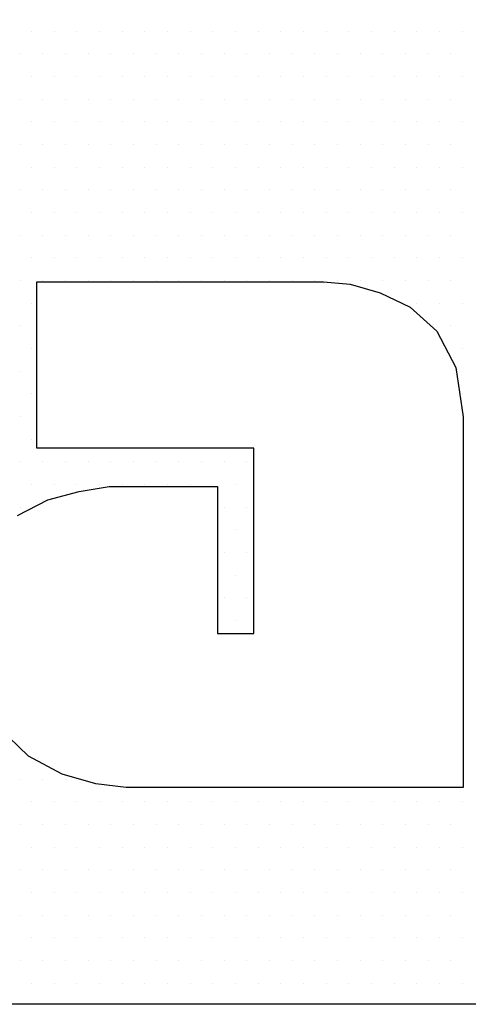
# Model space of a CAD drawing. Extents: x -71 to 52, y -13 to 68.
# Tile 72 of 81: x 38.8176 to 38.8957, y 53.6769 to 53.8483. Entities that reach past the tile are written whole.
import ezdxf

# ---------------------------------------------------------------- set-up
doc = ezdxf.new("R2010")
doc.units = 0
doc.header["$LTSCALE"] = 1.21
doc.header["$MEASUREMENT"] = 0
doc.layers.get('0').update_dxf_attribs({"linetype": 'CONTINUOUS'})
doc.layers.add('parker', color=40, linetype='CONTINUOUS')
doc.layers.add('YELLOW', color=2, linetype='CONTINUOUS')

# ---------------------------------------------------------------- blocks, each defined once
blk = doc.blocks.new('*X5')
at = {"color": 0}
for p, q in [((9.525, 1.29375), (9.525, 1.29375)), ((9.53438, 1.29375), (9.53438, 1.29375)), ((9.54375, 1.29375), (9.54375, 1.29375)), ((9.55313, 1.29375), (9.55313, 1.29375)), ((9.5625, 1.29375), (9.5625, 1.29375)), ((9.57188, 1.29375), (9.57188, 1.29375)), ((9.58125, 1.29375), (9.58125, 1.29375)), ((9.59063, 1.29375), (9.59063, 1.29375)), ((9.6, 1.29375), (9.6, 1.29375)), ((9.60938, 1.29375), (9.60938, 1.29375)), ((9.61875, 1.29375), (9.61875, 1.29375)), ((9.62813, 1.29375), (9.62813, 1.29375)), ((9.6375, 1.29375), (9.6375, 1.29375)), ((9.64688, 1.29375), (9.64688, 1.29375)), ((9.65625, 1.29375), (9.65625, 1.29375)), ((9.66563, 1.29375), (9.66563, 1.29375)), ((9.675, 1.29375), (9.675, 1.29375)), ((9.68437, 1.29375), (9.68437, 1.29375)), ((9.69375, 1.29375), (9.69375, 1.29375)), ((9.70312, 1.29375), (9.70312, 1.29375)), ((9.52031, 1.28438), (9.52031, 1.28438)), ((9.52969, 1.28438), (9.52969, 1.28438)), ((9.53906, 1.28438), (9.53906, 1.28438)), ((9.54844, 1.28438), (9.54844, 1.28438)), ((9.55781, 1.28438), (9.55781, 1.28438)), ((9.56719, 1.28438), (9.56719, 1.28438)), ((9.57656, 1.28438), (9.57656, 1.28438)), ((9.58594, 1.28438), (9.58594, 1.28438)), ((9.59531, 1.28438), (9.59531, 1.28438)), ((9.60469, 1.28438), (9.60469, 1.28438)), ((9.61406, 1.28438), (9.61406, 1.28438)), ((9.62344, 1.28438), (9.62344, 1.28438)), ((9.63281, 1.28438), (9.63281, 1.28438)), ((9.64219, 1.28438), (9.64219, 1.28438)), ((9.65156, 1.28438), (9.65156, 1.28438)), ((9.66094, 1.28438), (9.66094, 1.28438)), ((9.67031, 1.28438), (9.67031, 1.28438)), ((9.67969, 1.28438), (9.67969, 1.28438)), ((9.68906, 1.28438), (9.68906, 1.28438)), ((9.69844, 1.28438), (9.69844, 1.28438)), ((9.525, 1.275), (9.525, 1.275)), ((9.53438, 1.275), (9.53438, 1.275)), ((9.54375, 1.275), (9.54375, 1.275)), ((9.55313, 1.275), (9.55313, 1.275)), ((9.5625, 1.275), (9.5625, 1.275)), ((9.57188, 1.275), (9.57188, 1.275)), ((9.58125, 1.275), (9.58125, 1.275)), ((9.59063, 1.275), (9.59063, 1.275)), ((9.6, 1.275), (9.6, 1.275)), ((9.60938, 1.275), (9.60938, 1.275)), ((9.61875, 1.275), (9.61875, 1.275)), ((9.62813, 1.275), (9.62813, 1.275)), ((9.6375, 1.275), (9.6375, 1.275)), ((9.64688, 1.275), (9.64688, 1.275)), ((9.65625, 1.275), (9.65625, 1.275)), ((9.66563, 1.275), (9.66563, 1.275)), ((9.675, 1.275), (9.675, 1.275)), ((9.68437, 1.275), (9.68437, 1.275)), ((9.69375, 1.275), (9.69375, 1.275)), ((9.70312, 1.275), (9.70312, 1.275)), ((9.52031, 1.26562), (9.52031, 1.26562)), ((9.52969, 1.26562), (9.52969, 1.26562)), ((9.53906, 1.26562), (9.53906, 1.26562)), ((9.54844, 1.26562), (9.54844, 1.26562)), ((9.55781, 1.26562), (9.55781, 1.26562)), ((9.56719, 1.26562), (9.56719, 1.26562)), ((9.57656, 1.26562), (9.57656, 1.26562)), ((9.58594, 1.26562), (9.58594, 1.26562)), ((9.59531, 1.26562), (9.59531, 1.26562)), ((9.60469, 1.26562), (9.60469, 1.26562)), ((9.61406, 1.26562), (9.61406, 1.26562)), ((9.62344, 1.26562), (9.62344, 1.26562)), ((9.63281, 1.26562), (9.63281, 1.26562)), ((9.64219, 1.26562), (9.64219, 1.26562)), ((9.65156, 1.26562), (9.65156, 1.26562)), ((9.66094, 1.26562), (9.66094, 1.26562)), ((9.67031, 1.26562), (9.67031, 1.26562)), ((9.67969, 1.26562), (9.67969, 1.26562)), ((9.68906, 1.26562), (9.68906, 1.26562)), ((9.69844, 1.26562), (9.69844, 1.26562)), ((9.525, 1.25625), (9.525, 1.25625)), ((9.53438, 1.25625), (9.53438, 1.25625)), ((9.54375, 1.25625), (9.54375, 1.25625)), ((9.55313, 1.25625), (9.55313, 1.25625)), ((9.5625, 1.25625), (9.5625, 1.25625)), ((9.57188, 1.25625), (9.57188, 1.25625)), ((9.58125, 1.25625), (9.58125, 1.25625)), ((9.59063, 1.25625), (9.59063, 1.25625)), ((9.6, 1.25625), (9.6, 1.25625)), ((9.60938, 1.25625), (9.60938, 1.25625)), ((9.61875, 1.25625), (9.61875, 1.25625)), ((9.62813, 1.25625), (9.62813, 1.25625)), ((9.6375, 1.25625), (9.6375, 1.25625)), ((9.64688, 1.25625), (9.64688, 1.25625)), ((9.65625, 1.25625), (9.65625, 1.25625)), ((9.66563, 1.25625), (9.66563, 1.25625)), ((9.675, 1.25625), (9.675, 1.25625)), ((9.68437, 1.25625), (9.68437, 1.25625)), ((9.69375, 1.25625), (9.69375, 1.25625)), ((9.70312, 1.25625), (9.70312, 1.25625)), ((9.52031, 1.24687), (9.52031, 1.24687)), ((9.52969, 1.24687), (9.52969, 1.24687)), ((9.53906, 1.24687), (9.53906, 1.24687)), ((9.54844, 1.24687), (9.54844, 1.24687)), ((9.55781, 1.24687), (9.55781, 1.24687)), ((9.56719, 1.24687), (9.56719, 1.24687)), ((9.57656, 1.24687), (9.57656, 1.24687)), ((9.58594, 1.24687), (9.58594, 1.24687)), ((9.59531, 1.24687), (9.59531, 1.24687)), ((9.60469, 1.24687), (9.60469, 1.24687)), ((9.61406, 1.24687), (9.61406, 1.24687)), ((9.62344, 1.24687), (9.62344, 1.24687)), ((9.63281, 1.24687), (9.63281, 1.24687)), ((9.64219, 1.24687), (9.64219, 1.24687)), ((9.65156, 1.24687), (9.65156, 1.24687)), ((9.66094, 1.24687), (9.66094, 1.24687)), ((9.67031, 1.24687), (9.67031, 1.24687)), ((9.67969, 1.24687), (9.67969, 1.24687)), ((9.68906, 1.24687), (9.68906, 1.24687)), ((9.69844, 1.24687), (9.69844, 1.24687)), ((9.525, 1.2375), (9.525, 1.2375)), ((9.53438, 1.2375), (9.53438, 1.2375)), ((9.54375, 1.2375), (9.54375, 1.2375)), ((9.55313, 1.2375), (9.55313, 1.2375)), ((9.5625, 1.2375), (9.5625, 1.2375)), ((9.57188, 1.2375), (9.57188, 1.2375)), ((9.58125, 1.2375), (9.58125, 1.2375)), ((9.59063, 1.2375), (9.59063, 1.2375)), ((9.6, 1.2375), (9.6, 1.2375)), ((9.60938, 1.2375), (9.60938, 1.2375)), ((9.61875, 1.2375), (9.61875, 1.2375)), ((9.62813, 1.2375), (9.62813, 1.2375)), ((9.6375, 1.2375), (9.6375, 1.2375)), ((9.64688, 1.2375), (9.64688, 1.2375)), ((9.65625, 1.2375), (9.65625, 1.2375)), ((9.66563, 1.2375), (9.66563, 1.2375)), ((9.675, 1.2375), (9.675, 1.2375)), ((9.68437, 1.2375), (9.68437, 1.2375)), ((9.69375, 1.2375), (9.69375, 1.2375)), ((9.70312, 1.2375), (9.70312, 1.2375)), ((9.52031, 1.22812), (9.52031, 1.22812)), ((9.52969, 1.22812), (9.52969, 1.22812)), ((9.53906, 1.22812), (9.53906, 1.22812)), ((9.54844, 1.22812), (9.54844, 1.22812)), ((9.55781, 1.22812), (9.55781, 1.22812)), ((9.56719, 1.22812), (9.56719, 1.22812)), ((9.57656, 1.22812), (9.57656, 1.22812)), ((9.58594, 1.22812), (9.58594, 1.22812)), ((9.59531, 1.22812), (9.59531, 1.22812)), ((9.60469, 1.22812), (9.60469, 1.22812)), ((9.61406, 1.22812), (9.61406, 1.22812)), ((9.62344, 1.22812), (9.62344, 1.22812)), ((9.63281, 1.22812), (9.63281, 1.22812)), ((9.64219, 1.22812), (9.64219, 1.22812)), ((9.65156, 1.22812), (9.65156, 1.22812)), ((9.66094, 1.22812), (9.66094, 1.22812)), ((9.67031, 1.22812), (9.67031, 1.22812)), ((9.67969, 1.22812), (9.67969, 1.22812)), ((9.68906, 1.22812), (9.68906, 1.22812)), ((9.69844, 1.22812), (9.69844, 1.22812)), ((9.525, 1.21875), (9.525, 1.21875)), ((9.53438, 1.21875), (9.53438, 1.21875)), ((9.54375, 1.21875), (9.54375, 1.21875)), ((9.55313, 1.21875), (9.55313, 1.21875)), ((9.5625, 1.21875), (9.5625, 1.21875)), ((9.57188, 1.21875), (9.57188, 1.21875)), ((9.58125, 1.21875), (9.58125, 1.21875)), ((9.59063, 1.21875), (9.59063, 1.21875)), ((9.6, 1.21875), (9.6, 1.21875)), ((9.60938, 1.21875), (9.60938, 1.21875)), ((9.61875, 1.21875), (9.61875, 1.21875)), ((9.62813, 1.21875), (9.62813, 1.21875)), ((9.6375, 1.21875), (9.6375, 1.21875)), ((9.64688, 1.21875), (9.64688, 1.21875)), ((9.65625, 1.21875), (9.65625, 1.21875)), ((9.66563, 1.21875), (9.66563, 1.21875)), ((9.675, 1.21875), (9.675, 1.21875)), ((9.68437, 1.21875), (9.68437, 1.21875)), ((9.69375, 1.21875), (9.69375, 1.21875)), ((9.70312, 1.21875), (9.70312, 1.21875)), ((9.52031, 1.20937), (9.52031, 1.20937)), ((9.52969, 1.20937), (9.52969, 1.20937)), ((9.53906, 1.20937), (9.53906, 1.20937)), ((9.54844, 1.20937), (9.54844, 1.20937)), ((9.55781, 1.20937), (9.55781, 1.20937)), ((9.56719, 1.20937), (9.56719, 1.20937)), ((9.57656, 1.20937), (9.57656, 1.20937)), ((9.58594, 1.20937), (9.58594, 1.20937)), ((9.59531, 1.20937), (9.59531, 1.20937)), ((9.60469, 1.20937), (9.60469, 1.20937)), ((9.61406, 1.20937), (9.61406, 1.20937)), ((9.62344, 1.20937), (9.62344, 1.20937)), ((9.63281, 1.20937), (9.63281, 1.20937)), ((9.64219, 1.20937), (9.64219, 1.20937)), ((9.65156, 1.20937), (9.65156, 1.20937)), ((9.66094, 1.20937), (9.66094, 1.20937)), ((9.67031, 1.20937), (9.67031, 1.20937)), ((9.67969, 1.20937), (9.67969, 1.20937)), ((9.68906, 1.20937), (9.68906, 1.20937)), ((9.69844, 1.20937), (9.69844, 1.20937)), ((9.525, 1.2), (9.525, 1.2)), ((9.53438, 1.2), (9.53438, 1.2)), ((9.54375, 1.2), (9.54375, 1.2)), ((9.55313, 1.2), (9.55313, 1.2)), ((9.5625, 1.2), (9.5625, 1.2)), ((9.57188, 1.2), (9.57188, 1.2)), ((9.58125, 1.2), (9.58125, 1.2)), ((9.59063, 1.2), (9.59063, 1.2)), ((9.6, 1.2), (9.6, 1.2)), ((9.60938, 1.2), (9.60938, 1.2)), ((9.61875, 1.2), (9.61875, 1.2)), ((9.62813, 1.2), (9.62813, 1.2)), ((9.6375, 1.2), (9.6375, 1.2)), ((9.64688, 1.2), (9.64688, 1.2)), ((9.65625, 1.2), (9.65625, 1.2)), ((9.66563, 1.2), (9.66563, 1.2)), ((9.675, 1.2), (9.675, 1.2)), ((9.68437, 1.2), (9.68437, 1.2)), ((9.69375, 1.2), (9.69375, 1.2)), ((9.70312, 1.2), (9.70312, 1.2)), ((9.52031, 1.19063), (9.52031, 1.19063)), ((9.52969, 1.19063), (9.52969, 1.19063)), ((9.53906, 1.19063), (9.53906, 1.19063)), ((9.54844, 1.19063), (9.54844, 1.19063)), ((9.55781, 1.19063), (9.55781, 1.19063)), ((9.56719, 1.19063), (9.56719, 1.19063)), ((9.57656, 1.19063), (9.57656, 1.19063)), ((9.58594, 1.19063), (9.58594, 1.19063)), ((9.59531, 1.19063), (9.59531, 1.19063)), ((9.60469, 1.19063), (9.60469, 1.19063)), ((9.61406, 1.19063), (9.61406, 1.19063)), ((9.62344, 1.19063), (9.62344, 1.19063)), ((9.63281, 1.19063), (9.63281, 1.19063)), ((9.64219, 1.19063), (9.64219, 1.19063)), ((9.65156, 1.19063), (9.65156, 1.19063)), ((9.66094, 1.19063), (9.66094, 1.19063)), ((9.67031, 1.19063), (9.67031, 1.19063)), ((9.67969, 1.19063), (9.67969, 1.19063)), ((9.68906, 1.19063), (9.68906, 1.19063)), ((9.69844, 1.19063), (9.69844, 1.19063)), ((9.525, 1.18125), (9.525, 1.18125)), ((9.68437, 1.18125), (9.68437, 1.18125)), ((9.69375, 1.18125), (9.69375, 1.18125)), ((9.70312, 1.18125), (9.70312, 1.18125)), ((9.52031, 1.17188), (9.52031, 1.17188)), ((9.69844, 1.17188), (9.69844, 1.17188)), ((9.525, 1.1625), (9.525, 1.1625)), ((9.70312, 1.1625), (9.70312, 1.1625)), ((9.52031, 1.15312), (9.52031, 1.15312)), ((9.525, 1.14375), (9.525, 1.14375)), ((9.70312, 1.14375), (9.70312, 1.14375)), ((9.52031, 1.13437), (9.52031, 1.13437)), ((9.525, 1.125), (9.525, 1.125)), ((9.52031, 1.11562), (9.52031, 1.11562)), ((9.52969, 1.11562), (9.52969, 1.11562)), ((9.53906, 1.11562), (9.53906, 1.11562)), ((9.54844, 1.11562), (9.54844, 1.11562)), ((9.55781, 1.11562), (9.55781, 1.11562)), ((9.56719, 1.11562), (9.56719, 1.11562)), ((9.57656, 1.11562), (9.57656, 1.11562)), ((9.58594, 1.11562), (9.58594, 1.11562)), ((9.59531, 1.11562), (9.59531, 1.11562)), ((9.60469, 1.11562), (9.60469, 1.11562)), ((9.61406, 1.11562), (9.61406, 1.11562)), ((9.525, 1.10625), (9.525, 1.10625)), ((9.53438, 1.10625), (9.53438, 1.10625)), ((9.54375, 1.10625), (9.54375, 1.10625)), ((9.55313, 1.10625), (9.55313, 1.10625)), ((9.5625, 1.10625), (9.5625, 1.10625)), ((9.57188, 1.10625), (9.57188, 1.10625)), ((9.58125, 1.10625), (9.58125, 1.10625)), ((9.59063, 1.10625), (9.59063, 1.10625)), ((9.6, 1.10625), (9.6, 1.10625)), ((9.60938, 1.10625), (9.60938, 1.10625)), ((9.52031, 1.09688), (9.52031, 1.09688)), ((9.60469, 1.09688), (9.60469, 1.09688)), ((9.61406, 1.09688), (9.61406, 1.09688)), ((9.60938, 1.0875), (9.60938, 1.0875)), ((9.60469, 1.07812), (9.60469, 1.07812)), ((9.61406, 1.07812), (9.61406, 1.07812)), ((9.60938, 1.06875), (9.60938, 1.06875)), ((9.60469, 1.05937), (9.60469, 1.05937)), ((9.61406, 1.05937), (9.61406, 1.05937)), ((9.60938, 1.05), (9.60938, 1.05)), ((9.52031, 0.98437), (9.52031, 0.98437)), ((9.52969, 0.98437), (9.52969, 0.98437)), ((9.53906, 0.98437), (9.53906, 0.98437)), ((9.525, 0.975), (9.525, 0.975)), ((9.53438, 0.975), (9.53438, 0.975)), ((9.54375, 0.975), (9.54375, 0.975)), ((9.55313, 0.975), (9.55313, 0.975)), ((9.5625, 0.975), (9.5625, 0.975)), ((9.57188, 0.975), (9.57188, 0.975)), ((9.58125, 0.975), (9.58125, 0.975)), ((9.59063, 0.975), (9.59063, 0.975)), ((9.6, 0.975), (9.6, 0.975)), ((9.60938, 0.975), (9.60938, 0.975)), ((9.61875, 0.975), (9.61875, 0.975)), ((9.62813, 0.975), (9.62813, 0.975)), ((9.6375, 0.975), (9.6375, 0.975)), ((9.64688, 0.975), (9.64688, 0.975)), ((9.65625, 0.975), (9.65625, 0.975)), ((9.66563, 0.975), (9.66563, 0.975)), ((9.675, 0.975), (9.675, 0.975)), ((9.68437, 0.975), (9.68437, 0.975)), ((9.69375, 0.975), (9.69375, 0.975)), ((9.70312, 0.975), (9.70312, 0.975)), ((9.52031, 0.96562), (9.52031, 0.96562)), ((9.52969, 0.96562), (9.52969, 0.96562)), ((9.53906, 0.96562), (9.53906, 0.96562)), ((9.54844, 0.96562), (9.54844, 0.96562)), ((9.55781, 0.96562), (9.55781, 0.96562)), ((9.56719, 0.96562), (9.56719, 0.96562)), ((9.57656, 0.96562), (9.57656, 0.96562)), ((9.58594, 0.96562), (9.58594, 0.96562)), ((9.59531, 0.96562), (9.59531, 0.96562)), ((9.60469, 0.96562), (9.60469, 0.96562)), ((9.61406, 0.96562), (9.61406, 0.96562)), ((9.62344, 0.96562), (9.62344, 0.96562)), ((9.63281, 0.96562), (9.63281, 0.96562)), ((9.64219, 0.96562), (9.64219, 0.96562)), ((9.65156, 0.96562), (9.65156, 0.96562)), ((9.66094, 0.96562), (9.66094, 0.96562)), ((9.67031, 0.96562), (9.67031, 0.96562)), ((9.67969, 0.96562), (9.67969, 0.96562)), ((9.68906, 0.96562), (9.68906, 0.96562)), ((9.69844, 0.96562), (9.69844, 0.96562)), ((9.525, 0.95625), (9.525, 0.95625)), ((9.53438, 0.95625), (9.53438, 0.95625)), ((9.54375, 0.95625), (9.54375, 0.95625)), ((9.55313, 0.95625), (9.55313, 0.95625)), ((9.5625, 0.95625), (9.5625, 0.95625)), ((9.57188, 0.95625), (9.57188, 0.95625)), ((9.58125, 0.95625), (9.58125, 0.95625)), ((9.59063, 0.95625), (9.59063, 0.95625)), ((9.6, 0.95625), (9.6, 0.95625)), ((9.60938, 0.95625), (9.60938, 0.95625)), ((9.61875, 0.95625), (9.61875, 0.95625)), ((9.62813, 0.95625), (9.62813, 0.95625)), ((9.6375, 0.95625), (9.6375, 0.95625)), ((9.64688, 0.95625), (9.64688, 0.95625)), ((9.65625, 0.95625), (9.65625, 0.95625)), ((9.66563, 0.95625), (9.66563, 0.95625)), ((9.675, 0.95625), (9.675, 0.95625)), ((9.68437, 0.95625), (9.68437, 0.95625)), ((9.69375, 0.95625), (9.69375, 0.95625)), ((9.70312, 0.95625), (9.70312, 0.95625)), ((9.52031, 0.94688), (9.52031, 0.94688)), ((9.52969, 0.94688), (9.52969, 0.94688)), ((9.53906, 0.94688), (9.53906, 0.94688)), ((9.54844, 0.94688), (9.54844, 0.94688)), ((9.55781, 0.94688), (9.55781, 0.94688)), ((9.56719, 0.94688), (9.56719, 0.94688)), ((9.57656, 0.94688), (9.57656, 0.94688)), ((9.58594, 0.94688), (9.58594, 0.94688)), ((9.59531, 0.94688), (9.59531, 0.94688)), ((9.60469, 0.94688), (9.60469, 0.94688)), ((9.61406, 0.94688), (9.61406, 0.94688)), ((9.62344, 0.94688), (9.62344, 0.94688)), ((9.63281, 0.94688), (9.63281, 0.94688)), ((9.64219, 0.94688), (9.64219, 0.94688)), ((9.65156, 0.94688), (9.65156, 0.94688)), ((9.66094, 0.94688), (9.66094, 0.94688)), ((9.67031, 0.94688), (9.67031, 0.94688)), ((9.67969, 0.94688), (9.67969, 0.94688)), ((9.68906, 0.94688), (9.68906, 0.94688)), ((9.69844, 0.94688), (9.69844, 0.94688)), ((9.525, 0.9375), (9.525, 0.9375)), ((9.53438, 0.9375), (9.53438, 0.9375)), ((9.54375, 0.9375), (9.54375, 0.9375)), ((9.55313, 0.9375), (9.55313, 0.9375)), ((9.5625, 0.9375), (9.5625, 0.9375)), ((9.57188, 0.9375), (9.57188, 0.9375)), ((9.58125, 0.9375), (9.58125, 0.9375)), ((9.59063, 0.9375), (9.59063, 0.9375)), ((9.6, 0.9375), (9.6, 0.9375)), ((9.60938, 0.9375), (9.60938, 0.9375)), ((9.61875, 0.9375), (9.61875, 0.9375)), ((9.62813, 0.9375), (9.62813, 0.9375)), ((9.6375, 0.9375), (9.6375, 0.9375)), ((9.64688, 0.9375), (9.64688, 0.9375)), ((9.65625, 0.9375), (9.65625, 0.9375)), ((9.66563, 0.9375), (9.66563, 0.9375)), ((9.675, 0.9375), (9.675, 0.9375)), ((9.68437, 0.9375), (9.68437, 0.9375)), ((9.69375, 0.9375), (9.69375, 0.9375)), ((9.70312, 0.9375), (9.70312, 0.9375)), ((9.52031, 0.92812), (9.52031, 0.92812)), ((9.52969, 0.92812), (9.52969, 0.92812)), ((9.53906, 0.92812), (9.53906, 0.92812)), ((9.54844, 0.92812), (9.54844, 0.92812)), ((9.55781, 0.92812), (9.55781, 0.92812)), ((9.56719, 0.92812), (9.56719, 0.92812)), ((9.57656, 0.92812), (9.57656, 0.92812)), ((9.58594, 0.92812), (9.58594, 0.92812)), ((9.59531, 0.92812), (9.59531, 0.92812)), ((9.60469, 0.92812), (9.60469, 0.92812)), ((9.61406, 0.92812), (9.61406, 0.92812)), ((9.62344, 0.92812), (9.62344, 0.92812)), ((9.63281, 0.92812), (9.63281, 0.92812)), ((9.64219, 0.92812), (9.64219, 0.92812)), ((9.65156, 0.92812), (9.65156, 0.92812)), ((9.66094, 0.92812), (9.66094, 0.92812)), ((9.67031, 0.92812), (9.67031, 0.92812)), ((9.67969, 0.92812), (9.67969, 0.92812)), ((9.68906, 0.92812), (9.68906, 0.92812)), ((9.69844, 0.92812), (9.69844, 0.92812)), ((9.525, 0.91875), (9.525, 0.91875)), ((9.53438, 0.91875), (9.53438, 0.91875)), ((9.54375, 0.91875), (9.54375, 0.91875)), ((9.55313, 0.91875), (9.55313, 0.91875)), ((9.5625, 0.91875), (9.5625, 0.91875)), ((9.57188, 0.91875), (9.57188, 0.91875)), ((9.58125, 0.91875), (9.58125, 0.91875)), ((9.59063, 0.91875), (9.59063, 0.91875)), ((9.6, 0.91875), (9.6, 0.91875)), ((9.60938, 0.91875), (9.60938, 0.91875)), ((9.61875, 0.91875), (9.61875, 0.91875)), ((9.62813, 0.91875), (9.62813, 0.91875)), ((9.6375, 0.91875), (9.6375, 0.91875)), ((9.64688, 0.91875), (9.64688, 0.91875)), ((9.65625, 0.91875), (9.65625, 0.91875)), ((9.66563, 0.91875), (9.66563, 0.91875)), ((9.675, 0.91875), (9.675, 0.91875)), ((9.68437, 0.91875), (9.68437, 0.91875)), ((9.69375, 0.91875), (9.69375, 0.91875)), ((9.70312, 0.91875), (9.70312, 0.91875)), ((9.52031, 0.90938), (9.52031, 0.90938)), ((9.52969, 0.90938), (9.52969, 0.90938)), ((9.53906, 0.90938), (9.53906, 0.90938)), ((9.54844, 0.90938), (9.54844, 0.90938)), ((9.55781, 0.90938), (9.55781, 0.90938)), ((9.56719, 0.90938), (9.56719, 0.90938)), ((9.57656, 0.90938), (9.57656, 0.90938)), ((9.58594, 0.90938), (9.58594, 0.90938)), ((9.59531, 0.90938), (9.59531, 0.90938)), ((9.60469, 0.90938), (9.60469, 0.90938)), ((9.61406, 0.90938), (9.61406, 0.90938)), ((9.62344, 0.90938), (9.62344, 0.90938)), ((9.63281, 0.90938), (9.63281, 0.90938)), ((9.64219, 0.90938), (9.64219, 0.90938)), ((9.65156, 0.90938), (9.65156, 0.90938)), ((9.66094, 0.90938), (9.66094, 0.90938)), ((9.67031, 0.90938), (9.67031, 0.90938)), ((9.67969, 0.90938), (9.67969, 0.90938)), ((9.68906, 0.90938), (9.68906, 0.90938)), ((9.69844, 0.90938), (9.69844, 0.90938)), ((9.525, 0.9), (9.525, 0.9)), ((9.53438, 0.9), (9.53438, 0.9)), ((9.54375, 0.9), (9.54375, 0.9)), ((9.55313, 0.9), (9.55313, 0.9)), ((9.5625, 0.9), (9.5625, 0.9)), ((9.57188, 0.9), (9.57188, 0.9)), ((9.58125, 0.9), (9.58125, 0.9)), ((9.59063, 0.9), (9.59063, 0.9)), ((9.6, 0.9), (9.6, 0.9)), ((9.60938, 0.9), (9.60938, 0.9)), ((9.61875, 0.9), (9.61875, 0.9)), ((9.62813, 0.9), (9.62813, 0.9)), ((9.6375, 0.9), (9.6375, 0.9)), ((9.64688, 0.9), (9.64688, 0.9)), ((9.65625, 0.9), (9.65625, 0.9)), ((9.66563, 0.9), (9.66563, 0.9)), ((9.675, 0.9), (9.675, 0.9)), ((9.68437, 0.9), (9.68437, 0.9)), ((9.69375, 0.9), (9.69375, 0.9)), ((9.70312, 0.9), (9.70312, 0.9))]:
    blk.add_line(p, q, dxfattribs=at)

msp = doc.modelspace()

# ---------------------------------------------------------------- linework, layer by layer
at = {"layer": 'parker'}
msp.add_lwpolyline([(38.5749, 53.91825), (39.20422, 53.91825), (39.20422, 53.67691), (38.5749, 53.67691), (38.5749, 53.77454), (38.75926, 53.77454), (38.75926, 53.80261), (38.5749, 53.80261), (38.5749, 53.91825), (38.5749, 53.91825)], dxfattribs=at)
at = {"layer": 'YELLOW'}
for points in [[(38.57455, 53.91838), (39.20422, 53.91838), (39.20422, 53.67691), (38.57455, 53.67691), (38.57455, 53.77459), (38.75901, 53.77459), (38.75901, 53.80268), (38.57455, 53.80268), (38.57455, 53.91838), (38.57455, 53.91838)], [(38.82057, 53.80268), (38.86584, 53.80268), (38.8671, 53.80268), (38.87045, 53.80268), (38.87507, 53.80226), (38.88031, 53.80079), (38.88555, 53.79828), (38.89016, 53.79408), (38.89351, 53.7878), (38.89477, 53.7792), (38.89477, 53.77396), (38.89477, 53.76851), (38.89477, 53.76306), (38.89477, 53.75761), (38.89477, 53.75216), (38.89477, 53.74671), (38.89477, 53.74168), (38.89477, 53.73665), (38.89477, 53.73204), (38.89477, 53.72785), (38.89477, 53.72407), (38.89477, 53.72093), (38.89477, 53.7182), (38.89477, 53.71632), (38.89477, 53.71506), (38.89477, 53.71464), (38.84111, 53.71464), (38.83964, 53.71464), (38.83608, 53.71464), (38.83084, 53.71527), (38.82497, 53.71695), (38.8191, 53.72009), (38.81386, 53.72512)], [(38.81721, 53.76201), (38.82245, 53.76474), (38.8279, 53.76621), (38.83314, 53.76704), (38.83775, 53.76704), (38.84111, 53.76704), (38.85201, 53.76704), (38.85201, 53.74147), (38.8583, 53.74147), (38.8583, 53.77375), (38.82057, 53.77375), (38.82057, 53.80268), (38.82057, 53.80268)]]:
    msp.add_lwpolyline(points, dxfattribs=at)

# ---------------------------------------------------------------- block references
at = {"layer": 'parker', "xscale": 0.420940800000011, "yscale": 0.4209407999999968, "zscale": 0.4209408}
msp.add_blockref('*X5', (34.81015, 53.30176), dxfattribs=at)

doc.saveas('drawing.dxf')
